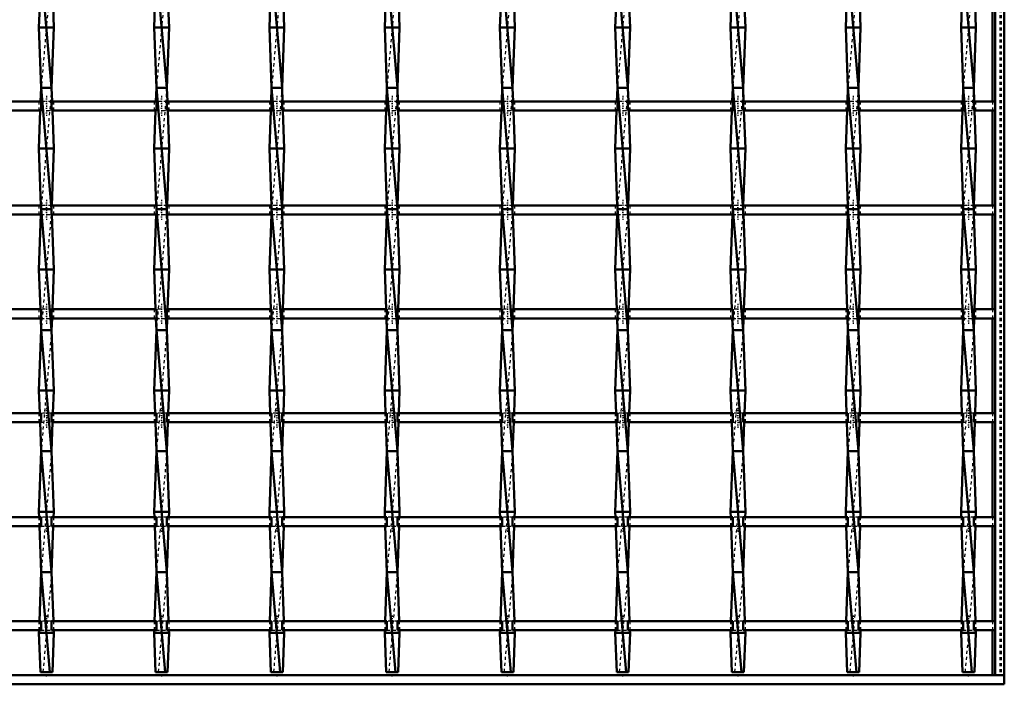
# Model space of a CAD drawing. Header units: millimetres. Extents: x -796 to 551, y -500 to 878.
# Tile 12 of 22: x 125 to 450, y -500 to -280. Entities that reach past the tile are written whole.
import ezdxf

# ---------------------------------------------------------------- set-up
doc = ezdxf.new("R2010")
doc.units = ezdxf.units.MM
doc.linetypes.add('Center', pattern=[1.5, 0.45, -0.5, 0.05, -0.5])
doc.linetypes.add('Dashed', pattern=[2, 1, -1])
for name, color, linetype, lineweight in [('2d ConnectionPoints', 7, 'Continuous', 50), ('AM_0', 7, 'Continuous', 50), ('AM_7', 7, 'Center', 25), ('AM_9', 6, 'Dashed', 25)]:
    doc.layers.add(name, color=color, linetype=linetype, lineweight=lineweight)

# ---------------------------------------------------------------- blocks, each defined once
blk = doc.blocks.new('1_cn579b1zmw9pm13fxxt2ynaab________0_in_LSSP3303438311900100035010_4')
at = {"layer": 'AM_0'}
for p, q in [((447, 497), (447, -497)), ((450, 497), (450, -497)), ((446.05, -276.14), (446.05, -307.47)), ((446.05, -310.47), (446.05, -341.8)), ((446.05, -344.8), (446.05, -376.13)), ((446.05, -379.13), (446.05, -410.46)), ((446.05, -413.46), (446.05, -444.79)), ((446.05, -447.79), (446.05, -479.12)), ((446.05, -482.12), (446.05, -497)), ((447, -497), (450, -497))]:
    blk.add_line(p, q, dxfattribs=at)
at = {"layer": 'AM_9'}
for p, q in [((448.55, 497), (448.55, -497)), ((448.99, 497), (448.99, -497)), ((446.05, -307.47), (446.05, -310.47)), ((446.05, -341.8), (446.05, -344.8)), ((446.05, -376.13), (446.05, -379.13)), ((446.05, -410.46), (446.05, -413.46)), ((446.05, -444.79), (446.05, -447.79)), ((446.05, -479.12), (446.05, -482.12))]:
    blk.add_line(p, q, dxfattribs=at)
blk = doc.blocks.new('2_nr14jfm1abd0j1ayyxpac81na________0_in_LSSP3303438311900100035010_4')
at = {"layer": 'AM_0'}
for p, q in [((450, -497), (-450, -497)), ((450, -497), (450, -500)), ((450, -500), (-450, -500))]:
    blk.add_line(p, q, dxfattribs=at)
blk = doc.blocks.new('18_eaaveijh3cszl2uj77q1b0rzg________0_in_LSSP3303438311900100035010_4')
at = {"layer": 'AM_0'}
for p, q in [((131.62, -263), (135.08, -303)), ((131.15, -276.14), (130.9, -283)), ((135.55, -276.14), (135.8, -283)), ((135.8, -283), (130.9, -283)), ((130.9, -283), (131.62, -303)), ((135.8, -283), (135.08, -303)), ((131.62, -303), (131.46, -307.47)), ((131.62, -303), (135.08, -343)), ((135.08, -303), (131.62, -303)), ((135.08, -303), (135.24, -307.47)), ((131.35, -310.47), (130.9, -323)), ((135.35, -310.47), (135.8, -323)), ((135.8, -323), (130.9, -323)), ((130.9, -323), (131.57, -341.8)), ((135.8, -323), (135.13, -341.8)), ((131.55, -344.8), (130.9, -363)), ((131.62, -343), (135.08, -383)), ((135.08, -343), (131.62, -343)), ((135.15, -344.8), (135.8, -363)), ((135.8, -363), (130.9, -363)), ((130.9, -363), (131.37, -376.13)), ((135.8, -363), (135.33, -376.13)), ((131.48, -379.13), (131.62, -383)), ((135.22, -379.13), (135.08, -383)), ((131.62, -383), (130.9, -403)), ((131.62, -383), (135.08, -423)), ((135.08, -383), (131.62, -383)), ((135.08, -383), (135.8, -403)), ((130.9, -403), (131.17, -410.46)), ((135.8, -403), (130.9, -403)), ((135.8, -403), (135.53, -410.46)), ((131.28, -413.46), (131.62, -423)), ((135.42, -413.46), (135.08, -423)), ((131.62, -423), (130.9, -443)), ((135.08, -423), (131.62, -423)), ((131.62, -423), (135.08, -463)), ((135.08, -423), (135.8, -443)), ((135.8, -443), (130.9, -443)), ((130.9, -443), (130.96, -444.79)), ((135.8, -443), (135.74, -444.79)), ((131.07, -447.79), (131.62, -463)), ((135.63, -447.79), (135.08, -463)), ((131.62, -463), (131.04, -479.12)), ((131.62, -463), (134.48, -496)), ((135.08, -463), (131.62, -463)), ((135.08, -463), (135.66, -479.12)), ((130.93, -482.12), (130.9, -483)), ((130.9, -483), (131.37, -496)), ((135.8, -483), (130.9, -483)), ((135.8, -483), (135.33, -496)), ((135.77, -482.12), (135.8, -483)), ((131.37, -496), (135.33, -496))]:
    blk.add_line(p, q, dxfattribs=at)
at = {"layer": 'AM_9'}
for p, q in [((135.08, -263), (131.62, -303)), ((135.08, -303), (131.62, -343)), ((131.46, -307.47), (131.35, -310.47)), ((135.24, -307.47), (135.35, -310.47)), ((131.62, -343), (131.55, -344.8)), ((131.57, -341.8), (131.62, -343)), ((135.08, -343), (131.62, -383)), ((135.13, -341.8), (135.08, -343)), ((135.08, -343), (135.15, -344.8)), ((131.37, -376.13), (131.48, -379.13)), ((135.33, -376.13), (135.22, -379.13)), ((135.08, -383), (131.62, -423)), ((131.17, -410.46), (131.28, -413.46)), ((135.53, -410.46), (135.42, -413.46)), ((135.08, -423), (131.62, -463)), ((130.96, -444.79), (131.07, -447.79)), ((135.74, -444.79), (135.63, -447.79)), ((135.08, -463), (132.22, -496)), ((131.04, -479.12), (130.93, -482.12)), ((135.66, -479.12), (135.77, -482.12))]:
    blk.add_line(p, q, dxfattribs=at)
blk = doc.blocks.new('19_iheobe1ahgo08elx391tnjhck________0_in_LSSP3303438311900100035010_4')
at = {"layer": 'AM_0'}
for p, q in [((169.72, -263), (173.18, -303)), ((169.25, -276.14), (169, -283)), ((173.65, -276.14), (173.9, -283)), ((173.9, -283), (169, -283)), ((169, -283), (169.72, -303)), ((173.9, -283), (173.18, -303)), ((169.72, -303), (169.56, -307.47)), ((173.18, -303), (169.72, -303)), ((169.72, -303), (173.18, -343)), ((173.18, -303), (173.34, -307.47)), ((169.45, -310.47), (169, -323)), ((173.45, -310.47), (173.9, -323)), ((173.9, -323), (169, -323)), ((169, -323), (169.67, -341.8)), ((173.9, -323), (173.23, -341.8)), ((169.65, -344.8), (169, -363)), ((169.72, -343), (173.18, -383)), ((173.18, -343), (169.72, -343)), ((173.25, -344.8), (173.9, -363)), ((173.9, -363), (169, -363)), ((169, -363), (169.47, -376.13)), ((173.9, -363), (173.43, -376.13)), ((169.58, -379.13), (169.72, -383)), ((173.32, -379.13), (173.18, -383)), ((169.72, -383), (169, -403)), ((169.72, -383), (173.18, -423)), ((173.18, -383), (169.72, -383)), ((173.18, -383), (173.9, -403)), ((173.9, -403), (169, -403)), ((169, -403), (169.27, -410.46)), ((173.9, -403), (173.63, -410.46)), ((169.38, -413.46), (169.72, -423)), ((173.52, -413.46), (173.18, -423)), ((169.72, -423), (169, -443)), ((173.18, -423), (169.72, -423)), ((169.72, -423), (173.18, -463)), ((173.18, -423), (173.9, -443)), ((173.9, -443), (169, -443)), ((169, -443), (169.06, -444.79)), ((173.9, -443), (173.84, -444.79)), ((169.17, -447.79), (169.72, -463)), ((173.73, -447.79), (173.18, -463)), ((169.72, -463), (169.14, -479.12)), ((169.72, -463), (172.58, -496)), ((173.18, -463), (169.72, -463)), ((173.18, -463), (173.76, -479.12)), ((169.03, -482.12), (169, -483)), ((173.9, -483), (169, -483)), ((169, -483), (169.47, -496)), ((173.9, -483), (173.43, -496)), ((173.87, -482.12), (173.9, -483)), ((169.47, -496), (173.43, -496))]:
    blk.add_line(p, q, dxfattribs=at)
at = {"layer": 'AM_9'}
for p, q in [((173.18, -263), (169.72, -303)), ((173.18, -303), (169.72, -343)), ((169.56, -307.47), (169.45, -310.47)), ((173.34, -307.47), (173.45, -310.47)), ((169.72, -343), (169.65, -344.8)), ((169.67, -341.8), (169.72, -343)), ((173.18, -343), (169.72, -383)), ((173.23, -341.8), (173.18, -343)), ((173.18, -343), (173.25, -344.8)), ((169.47, -376.13), (169.58, -379.13)), ((173.43, -376.13), (173.32, -379.13)), ((173.18, -383), (169.72, -423)), ((169.27, -410.46), (169.38, -413.46)), ((173.63, -410.46), (173.52, -413.46)), ((173.18, -423), (169.72, -463)), ((169.06, -444.79), (169.17, -447.79)), ((173.84, -444.79), (173.73, -447.79)), ((173.18, -463), (170.32, -496)), ((169.14, -479.12), (169.03, -482.12)), ((173.76, -479.12), (173.87, -482.12))]:
    blk.add_line(p, q, dxfattribs=at)
blk = doc.blocks.new('20_yjjuo8hbmiz97n2rx3wkn6gdl________0_in_LSSP3303438311900100035010_4')
at = {"layer": 'AM_0'}
for p, q in [((207.82, -263), (211.28, -303)), ((207.35, -276.14), (207.1, -283)), ((211.75, -276.14), (212, -283)), ((212, -283), (207.1, -283)), ((207.1, -283), (207.82, -303)), ((212, -283), (211.28, -303)), ((207.82, -303), (207.66, -307.47)), ((211.28, -303), (207.82, -303)), ((207.82, -303), (211.28, -343)), ((211.28, -303), (211.44, -307.47)), ((207.55, -310.47), (207.1, -323)), ((211.55, -310.47), (212, -323)), ((212, -323), (207.1, -323)), ((207.1, -323), (207.77, -341.8)), ((212, -323), (211.33, -341.8)), ((207.75, -344.8), (207.1, -363)), ((207.82, -343), (211.28, -383)), ((211.28, -343), (207.82, -343)), ((211.35, -344.8), (212, -363)), ((212, -363), (207.1, -363)), ((207.1, -363), (207.57, -376.13)), ((212, -363), (211.53, -376.13)), ((207.68, -379.13), (207.82, -383)), ((211.42, -379.13), (211.28, -383)), ((207.82, -383), (207.1, -403)), ((207.82, -383), (211.28, -423)), ((211.28, -383), (207.82, -383)), ((211.28, -383), (212, -403)), ((212, -403), (207.1, -403)), ((207.1, -403), (207.37, -410.46)), ((212, -403), (211.73, -410.46)), ((207.48, -413.46), (207.82, -423)), ((211.62, -413.46), (211.28, -423)), ((207.82, -423), (207.1, -443)), ((211.28, -423), (207.82, -423)), ((207.82, -423), (211.28, -463)), ((211.28, -423), (212, -443)), ((212, -443), (207.1, -443)), ((207.1, -443), (207.16, -444.79)), ((212, -443), (211.94, -444.79)), ((207.27, -447.79), (207.82, -463)), ((211.83, -447.79), (211.28, -463)), ((207.82, -463), (207.24, -479.12)), ((207.82, -463), (210.68, -496)), ((211.28, -463), (207.82, -463)), ((211.28, -463), (211.86, -479.12)), ((207.13, -482.12), (207.1, -483)), ((212, -483), (207.1, -483)), ((207.1, -483), (207.57, -496)), ((212, -483), (211.53, -496)), ((211.97, -482.12), (212, -483)), ((207.57, -496), (211.53, -496))]:
    blk.add_line(p, q, dxfattribs=at)
at = {"layer": 'AM_9'}
for p, q in [((211.28, -263), (207.82, -303)), ((211.28, -303), (207.82, -343)), ((207.66, -307.47), (207.55, -310.47)), ((211.44, -307.47), (211.55, -310.47)), ((207.82, -343), (207.75, -344.8)), ((207.77, -341.8), (207.82, -343)), ((211.28, -343), (207.82, -383)), ((211.33, -341.8), (211.28, -343)), ((211.28, -343), (211.35, -344.8)), ((207.57, -376.13), (207.68, -379.13)), ((211.53, -376.13), (211.42, -379.13)), ((211.28, -383), (207.82, -423)), ((207.37, -410.46), (207.48, -413.46)), ((211.73, -410.46), (211.62, -413.46)), ((211.28, -423), (207.82, -463)), ((207.16, -444.79), (207.27, -447.79)), ((211.94, -444.79), (211.83, -447.79)), ((211.28, -463), (208.42, -496)), ((207.24, -479.12), (207.13, -482.12)), ((211.86, -479.12), (211.97, -482.12))]:
    blk.add_line(p, q, dxfattribs=at)
blk = doc.blocks.new('21_2l3w9gfmsmw9l8b9sib6gnelb________0_in_LSSP3303438311900100035010_4')
at = {"layer": 'AM_0'}
for p, q in [((245.92, -263), (249.38, -303)), ((245.45, -276.14), (245.2, -283)), ((249.85, -276.14), (250.1, -283)), ((250.1, -283), (245.2, -283)), ((245.2, -283), (245.92, -303)), ((250.1, -283), (249.38, -303)), ((245.92, -303), (245.76, -307.47)), ((245.92, -303), (249.38, -343)), ((249.38, -303), (245.92, -303)), ((249.38, -303), (249.54, -307.47)), ((245.65, -310.47), (245.2, -323)), ((249.65, -310.47), (250.1, -323)), ((250.1, -323), (245.2, -323)), ((245.2, -323), (245.87, -341.8)), ((250.1, -323), (249.43, -341.8)), ((245.85, -344.8), (245.2, -363)), ((249.38, -343), (245.92, -343)), ((245.92, -343), (249.38, -383)), ((249.45, -344.8), (250.1, -363)), ((250.1, -363), (245.2, -363)), ((245.2, -363), (245.67, -376.13)), ((250.1, -363), (249.63, -376.13)), ((245.78, -379.13), (245.92, -383)), ((249.52, -379.13), (249.38, -383)), ((245.92, -383), (245.2, -403)), ((245.92, -383), (249.38, -423)), ((249.38, -383), (245.92, -383)), ((249.38, -383), (250.1, -403)), ((250.1, -403), (245.2, -403)), ((245.2, -403), (245.47, -410.46)), ((250.1, -403), (249.83, -410.46)), ((245.58, -413.46), (245.92, -423)), ((249.72, -413.46), (249.38, -423)), ((245.92, -423), (245.2, -443)), ((245.92, -423), (249.38, -463)), ((249.38, -423), (245.92, -423)), ((249.38, -423), (250.1, -443)), ((250.1, -443), (245.2, -443)), ((245.2, -443), (245.26, -444.79)), ((250.1, -443), (250.04, -444.79)), ((245.37, -447.79), (245.92, -463)), ((249.93, -447.79), (249.38, -463)), ((245.92, -463), (245.34, -479.12)), ((245.92, -463), (248.78, -496)), ((249.38, -463), (245.92, -463)), ((249.38, -463), (249.96, -479.12)), ((245.23, -482.12), (245.2, -483)), ((250.1, -483), (245.2, -483)), ((245.2, -483), (245.67, -496)), ((250.1, -483), (249.63, -496)), ((250.07, -482.12), (250.1, -483)), ((245.67, -496), (249.63, -496))]:
    blk.add_line(p, q, dxfattribs=at)
at = {"layer": 'AM_9'}
for p, q in [((249.38, -263), (245.92, -303)), ((249.38, -303), (245.92, -343)), ((245.76, -307.47), (245.65, -310.47)), ((249.54, -307.47), (249.65, -310.47)), ((245.92, -343), (245.85, -344.8)), ((245.87, -341.8), (245.92, -343)), ((249.38, -343), (245.92, -383)), ((249.43, -341.8), (249.38, -343)), ((249.38, -343), (249.45, -344.8)), ((245.67, -376.13), (245.78, -379.13)), ((249.63, -376.13), (249.52, -379.13)), ((249.38, -383), (245.92, -423)), ((245.47, -410.46), (245.58, -413.46)), ((249.83, -410.46), (249.72, -413.46)), ((249.38, -423), (245.92, -463)), ((245.26, -444.79), (245.37, -447.79)), ((250.04, -444.79), (249.93, -447.79)), ((249.38, -463), (246.52, -496)), ((245.34, -479.12), (245.23, -482.12)), ((249.96, -479.12), (250.07, -482.12))]:
    blk.add_line(p, q, dxfattribs=at)
blk = doc.blocks.new('22_2z91wxgj8nzk1vbejstp6zl1c________0_in_LSSP3303438311900100035010_4')
at = {"layer": 'AM_0'}
for p, q in [((284.02, -263), (287.48, -303)), ((283.55, -276.14), (283.3, -283)), ((287.95, -276.14), (288.2, -283)), ((288.2, -283), (283.3, -283)), ((283.3, -283), (284.02, -303)), ((288.2, -283), (287.48, -303)), ((284.02, -303), (283.86, -307.47)), ((284.02, -303), (287.48, -343)), ((287.48, -303), (284.02, -303)), ((287.48, -303), (287.64, -307.47)), ((283.75, -310.47), (283.3, -323)), ((287.75, -310.47), (288.2, -323)), ((288.2, -323), (283.3, -323)), ((283.3, -323), (283.97, -341.8)), ((288.2, -323), (287.53, -341.8)), ((283.95, -344.8), (283.3, -363)), ((284.02, -343), (287.48, -383)), ((287.48, -343), (284.02, -343)), ((287.55, -344.8), (288.2, -363)), ((283.3, -363), (283.77, -376.13)), ((288.2, -363), (283.3, -363)), ((288.2, -363), (287.73, -376.13)), ((283.88, -379.13), (284.02, -383)), ((287.62, -379.13), (287.48, -383)), ((284.02, -383), (283.3, -403)), ((284.02, -383), (287.48, -423)), ((287.48, -383), (284.02, -383)), ((287.48, -383), (288.2, -403)), ((288.2, -403), (283.3, -403)), ((283.3, -403), (283.57, -410.46)), ((288.2, -403), (287.93, -410.46)), ((283.68, -413.46), (284.02, -423)), ((287.82, -413.46), (287.48, -423)), ((284.02, -423), (283.3, -443)), ((287.48, -423), (284.02, -423)), ((284.02, -423), (287.48, -463)), ((287.48, -423), (288.2, -443)), ((283.3, -443), (283.36, -444.79)), ((288.2, -443), (283.3, -443)), ((288.2, -443), (288.14, -444.79)), ((283.47, -447.79), (284.02, -463)), ((288.03, -447.79), (287.48, -463)), ((284.02, -463), (283.44, -479.12)), ((284.02, -463), (286.88, -496)), ((287.48, -463), (284.02, -463)), ((287.48, -463), (288.06, -479.12)), ((283.33, -482.12), (283.3, -483)), ((283.3, -483), (283.77, -496)), ((288.2, -483), (283.3, -483)), ((288.2, -483), (287.73, -496)), ((288.17, -482.12), (288.2, -483)), ((283.77, -496), (287.73, -496))]:
    blk.add_line(p, q, dxfattribs=at)
at = {"layer": 'AM_9'}
for p, q in [((287.48, -263), (284.02, -303)), ((287.48, -303), (284.02, -343)), ((283.86, -307.47), (283.75, -310.47)), ((287.64, -307.47), (287.75, -310.47)), ((284.02, -343), (283.95, -344.8)), ((283.97, -341.8), (284.02, -343)), ((287.48, -343), (284.02, -383)), ((287.53, -341.8), (287.48, -343)), ((287.48, -343), (287.55, -344.8)), ((283.77, -376.13), (283.88, -379.13)), ((287.73, -376.13), (287.62, -379.13)), ((287.48, -383), (284.02, -423)), ((283.57, -410.46), (283.68, -413.46)), ((287.93, -410.46), (287.82, -413.46)), ((287.48, -423), (284.02, -463)), ((283.36, -444.79), (283.47, -447.79)), ((288.14, -444.79), (288.03, -447.79)), ((287.48, -463), (284.62, -496)), ((283.44, -479.12), (283.33, -482.12)), ((288.06, -479.12), (288.17, -482.12))]:
    blk.add_line(p, q, dxfattribs=at)
blk = doc.blocks.new('23_93ihthoiskmc749rxbq1c9dej________0_in_LSSP3303438311900100035010_4')
at = {"layer": 'AM_0'}
for p, q in [((322.12, -263), (325.58, -303)), ((321.65, -276.14), (321.4, -283)), ((326.05, -276.14), (326.3, -283)), ((326.3, -283), (321.4, -283)), ((321.4, -283), (322.12, -303)), ((326.3, -283), (325.58, -303)), ((322.12, -303), (321.96, -307.47)), ((325.58, -303), (322.12, -303)), ((322.12, -303), (325.58, -343)), ((325.58, -303), (325.74, -307.47)), ((321.85, -310.47), (321.4, -323)), ((325.85, -310.47), (326.3, -323)), ((326.3, -323), (321.4, -323)), ((321.4, -323), (322.07, -341.8)), ((326.3, -323), (325.63, -341.8)), ((322.05, -344.8), (321.4, -363)), ((322.12, -343), (325.58, -383)), ((325.58, -343), (322.12, -343)), ((325.65, -344.8), (326.3, -363)), ((326.3, -363), (321.4, -363)), ((321.4, -363), (321.87, -376.13)), ((326.3, -363), (325.83, -376.13)), ((321.98, -379.13), (322.12, -383)), ((325.72, -379.13), (325.58, -383)), ((322.12, -383), (321.4, -403)), ((322.12, -383), (325.58, -423)), ((325.58, -383), (322.12, -383)), ((325.58, -383), (326.3, -403)), ((321.4, -403), (321.67, -410.46)), ((326.3, -403), (321.4, -403)), ((326.3, -403), (326.03, -410.46)), ((321.78, -413.46), (322.12, -423)), ((325.92, -413.46), (325.58, -423)), ((322.12, -423), (321.4, -443)), ((325.58, -423), (322.12, -423)), ((322.12, -423), (325.58, -463)), ((325.58, -423), (326.3, -443)), ((326.3, -443), (321.4, -443)), ((321.4, -443), (321.46, -444.79)), ((326.3, -443), (326.24, -444.79)), ((321.57, -447.79), (322.12, -463)), ((326.13, -447.79), (325.58, -463)), ((322.12, -463), (321.54, -479.12)), ((322.12, -463), (324.98, -496)), ((325.58, -463), (322.12, -463)), ((325.58, -463), (326.16, -479.12)), ((321.43, -482.12), (321.4, -483)), ((326.3, -483), (321.4, -483)), ((321.4, -483), (321.87, -496)), ((326.3, -483), (325.83, -496)), ((326.27, -482.12), (326.3, -483)), ((321.87, -496), (325.83, -496))]:
    blk.add_line(p, q, dxfattribs=at)
at = {"layer": 'AM_9'}
for p, q in [((325.58, -263), (322.12, -303)), ((325.58, -303), (322.12, -343)), ((321.96, -307.47), (321.85, -310.47)), ((325.74, -307.47), (325.85, -310.47)), ((322.12, -343), (322.05, -344.8)), ((322.07, -341.8), (322.12, -343)), ((325.58, -343), (322.12, -383)), ((325.63, -341.8), (325.58, -343)), ((325.58, -343), (325.65, -344.8)), ((321.87, -376.13), (321.98, -379.13)), ((325.83, -376.13), (325.72, -379.13)), ((325.58, -383), (322.12, -423)), ((321.67, -410.46), (321.78, -413.46)), ((326.03, -410.46), (325.92, -413.46)), ((325.58, -423), (322.12, -463)), ((321.46, -444.79), (321.57, -447.79)), ((326.24, -444.79), (326.13, -447.79)), ((325.58, -463), (322.72, -496)), ((321.54, -479.12), (321.43, -482.12)), ((326.16, -479.12), (326.27, -482.12))]:
    blk.add_line(p, q, dxfattribs=at)
blk = doc.blocks.new('24_5u6syv2ypizch84lb0e1m3mua________0_in_LSSP3303438311900100035010_4')
at = {"layer": 'AM_0'}
for p, q in [((360.22, -263), (363.68, -303)), ((359.75, -276.14), (359.5, -283)), ((364.15, -276.14), (364.4, -283)), ((364.4, -283), (359.5, -283)), ((359.5, -283), (360.22, -303)), ((364.4, -283), (363.68, -303)), ((360.22, -303), (360.06, -307.47)), ((360.22, -303), (363.68, -343)), ((363.68, -303), (360.22, -303)), ((363.68, -303), (363.84, -307.47)), ((359.95, -310.47), (359.5, -323)), ((363.95, -310.47), (364.4, -323)), ((364.4, -323), (359.5, -323)), ((359.5, -323), (360.17, -341.8)), ((364.4, -323), (363.73, -341.8)), ((360.15, -344.8), (359.5, -363)), ((360.22, -343), (363.68, -383)), ((363.68, -343), (360.22, -343)), ((363.75, -344.8), (364.4, -363)), ((364.4, -363), (359.5, -363)), ((359.5, -363), (359.97, -376.13)), ((364.4, -363), (363.93, -376.13)), ((360.08, -379.13), (360.22, -383)), ((363.82, -379.13), (363.68, -383)), ((360.22, -383), (359.5, -403)), ((360.22, -383), (363.68, -423)), ((363.68, -383), (360.22, -383)), ((363.68, -383), (364.4, -403)), ((364.4, -403), (359.5, -403)), ((359.5, -403), (359.77, -410.46)), ((364.4, -403), (364.13, -410.46)), ((359.88, -413.46), (360.22, -423)), ((364.02, -413.46), (363.68, -423)), ((360.22, -423), (359.5, -443)), ((363.68, -423), (360.22, -423)), ((360.22, -423), (363.68, -463)), ((363.68, -423), (364.4, -443)), ((364.4, -443), (359.5, -443)), ((359.5, -443), (359.56, -444.79)), ((364.4, -443), (364.34, -444.79)), ((359.67, -447.79), (360.22, -463)), ((364.23, -447.79), (363.68, -463)), ((360.22, -463), (359.64, -479.12)), ((360.22, -463), (363.08, -496)), ((363.68, -463), (360.22, -463)), ((363.68, -463), (364.26, -479.12)), ((359.53, -482.12), (359.5, -483)), ((364.4, -483), (359.5, -483)), ((359.5, -483), (359.97, -496)), ((364.4, -483), (363.93, -496)), ((364.37, -482.12), (364.4, -483)), ((359.97, -496), (363.93, -496))]:
    blk.add_line(p, q, dxfattribs=at)
at = {"layer": 'AM_9'}
for p, q in [((363.68, -263), (360.22, -303)), ((363.68, -303), (360.22, -343)), ((360.06, -307.47), (359.95, -310.47)), ((363.84, -307.47), (363.95, -310.47)), ((360.22, -343), (360.15, -344.8)), ((360.17, -341.8), (360.22, -343)), ((363.68, -343), (360.22, -383)), ((363.73, -341.8), (363.68, -343)), ((363.68, -343), (363.75, -344.8)), ((359.97, -376.13), (360.08, -379.13)), ((363.93, -376.13), (363.82, -379.13)), ((363.68, -383), (360.22, -423)), ((359.77, -410.46), (359.88, -413.46)), ((364.13, -410.46), (364.02, -413.46)), ((363.68, -423), (360.22, -463)), ((359.56, -444.79), (359.67, -447.79)), ((364.34, -444.79), (364.23, -447.79)), ((363.68, -463), (360.82, -496)), ((359.64, -479.12), (359.53, -482.12)), ((364.26, -479.12), (364.37, -482.12))]:
    blk.add_line(p, q, dxfattribs=at)
blk = doc.blocks.new('25_t1ikpt99lr2asff1dffp32zho________0_in_LSSP3303438311900100035010_4')
at = {"layer": 'AM_0'}
for p, q in [((398.32, -263), (401.78, -303)), ((397.85, -276.14), (397.6, -283)), ((402.25, -276.14), (402.5, -283)), ((402.5, -283), (397.6, -283)), ((397.6, -283), (398.32, -303)), ((402.5, -283), (401.78, -303)), ((398.32, -303), (398.16, -307.47)), ((398.32, -303), (401.78, -343)), ((401.78, -303), (398.32, -303)), ((401.78, -303), (401.94, -307.47)), ((398.05, -310.47), (397.6, -323)), ((402.05, -310.47), (402.5, -323)), ((402.5, -323), (397.6, -323)), ((397.6, -323), (398.27, -341.8)), ((402.5, -323), (401.83, -341.8)), ((398.25, -344.8), (397.6, -363)), ((401.78, -343), (398.32, -343)), ((398.32, -343), (401.78, -383)), ((401.85, -344.8), (402.5, -363)), ((397.6, -363), (398.07, -376.13)), ((402.5, -363), (397.6, -363)), ((402.5, -363), (402.03, -376.13)), ((398.18, -379.13), (398.32, -383)), ((401.92, -379.13), (401.78, -383)), ((398.32, -383), (397.6, -403)), ((398.32, -383), (401.78, -423)), ((401.78, -383), (398.32, -383)), ((401.78, -383), (402.5, -403)), ((402.5, -403), (397.6, -403)), ((397.6, -403), (397.87, -410.46)), ((402.5, -403), (402.23, -410.46)), ((397.98, -413.46), (398.32, -423)), ((402.12, -413.46), (401.78, -423)), ((398.32, -423), (397.6, -443)), ((398.32, -423), (401.78, -463)), ((401.78, -423), (398.32, -423)), ((401.78, -423), (402.5, -443)), ((402.5, -443), (397.6, -443)), ((397.6, -443), (397.66, -444.79)), ((402.5, -443), (402.44, -444.79)), ((397.77, -447.79), (398.32, -463)), ((402.33, -447.79), (401.78, -463)), ((398.32, -463), (397.74, -479.12)), ((398.32, -463), (401.18, -496)), ((401.78, -463), (398.32, -463)), ((401.78, -463), (402.36, -479.12)), ((397.63, -482.12), (397.6, -483)), ((397.6, -483), (398.07, -496)), ((402.5, -483), (397.6, -483)), ((402.5, -483), (402.03, -496)), ((402.47, -482.12), (402.5, -483)), ((398.07, -496), (402.03, -496))]:
    blk.add_line(p, q, dxfattribs=at)
at = {"layer": 'AM_9'}
for p, q in [((401.78, -263), (398.32, -303)), ((401.78, -303), (398.32, -343)), ((398.16, -307.47), (398.05, -310.47)), ((401.94, -307.47), (402.05, -310.47)), ((398.32, -343), (398.25, -344.8)), ((398.27, -341.8), (398.32, -343)), ((401.78, -343), (398.32, -383)), ((401.83, -341.8), (401.78, -343)), ((401.78, -343), (401.85, -344.8)), ((398.07, -376.13), (398.18, -379.13)), ((402.03, -376.13), (401.92, -379.13)), ((401.78, -383), (398.32, -423)), ((397.87, -410.46), (397.98, -413.46)), ((402.23, -410.46), (402.12, -413.46)), ((401.78, -423), (398.32, -463)), ((397.66, -444.79), (397.77, -447.79)), ((402.44, -444.79), (402.33, -447.79)), ((401.78, -463), (398.92, -496)), ((397.74, -479.12), (397.63, -482.12)), ((402.36, -479.12), (402.47, -482.12))]:
    blk.add_line(p, q, dxfattribs=at)
blk = doc.blocks.new('26_u2ibom7g3ft9x5oj0r3rvfbar________0_in_LSSP3303438311900100035010_4')
at = {"layer": 'AM_0'}
for p, q in [((436.42, -263), (439.88, -303)), ((435.95, -276.14), (435.7, -283)), ((440.35, -276.14), (440.6, -283)), ((440.6, -283), (435.7, -283)), ((435.7, -283), (436.42, -303)), ((440.6, -283), (439.88, -303)), ((436.42, -303), (436.26, -307.47)), ((436.42, -303), (439.88, -343)), ((439.88, -303), (436.42, -303)), ((439.88, -303), (440.04, -307.47)), ((436.15, -310.47), (435.7, -323)), ((440.15, -310.47), (440.6, -323)), ((440.6, -323), (435.7, -323)), ((435.7, -323), (436.37, -341.8)), ((440.6, -323), (439.93, -341.8)), ((436.35, -344.8), (435.7, -363)), ((436.42, -343), (439.88, -383)), ((439.88, -343), (436.42, -343)), ((439.95, -344.8), (440.6, -363)), ((435.7, -363), (436.17, -376.13)), ((440.6, -363), (435.7, -363)), ((440.6, -363), (440.13, -376.13)), ((436.28, -379.13), (436.42, -383)), ((440.02, -379.13), (439.88, -383)), ((436.42, -383), (435.7, -403)), ((436.42, -383), (439.88, -423)), ((439.88, -383), (436.42, -383)), ((439.88, -383), (440.6, -403)), ((435.7, -403), (435.97, -410.46)), ((440.6, -403), (435.7, -403)), ((440.6, -403), (440.33, -410.46)), ((436.08, -413.46), (436.42, -423)), ((440.22, -413.46), (439.88, -423)), ((436.42, -423), (435.7, -443)), ((436.42, -423), (439.88, -463)), ((439.88, -423), (436.42, -423)), ((439.88, -423), (440.6, -443)), ((440.6, -443), (435.7, -443)), ((435.7, -443), (435.76, -444.79)), ((440.6, -443), (440.54, -444.79)), ((435.87, -447.79), (436.42, -463)), ((440.43, -447.79), (439.88, -463)), ((436.42, -463), (435.84, -479.12)), ((436.42, -463), (439.28, -496)), ((439.88, -463), (436.42, -463)), ((439.88, -463), (440.46, -479.12)), ((435.73, -482.12), (435.7, -483)), ((435.7, -483), (436.17, -496)), ((440.6, -483), (435.7, -483)), ((440.6, -483), (440.13, -496)), ((440.57, -482.12), (440.6, -483)), ((436.17, -496), (440.13, -496))]:
    blk.add_line(p, q, dxfattribs=at)
at = {"layer": 'AM_9'}
for p, q in [((439.88, -263), (436.42, -303)), ((439.88, -303), (436.42, -343)), ((436.26, -307.47), (436.15, -310.47)), ((440.04, -307.47), (440.15, -310.47)), ((436.42, -343), (436.35, -344.8)), ((436.37, -341.8), (436.42, -343)), ((439.88, -343), (436.42, -383)), ((439.93, -341.8), (439.88, -343)), ((439.88, -343), (439.95, -344.8)), ((436.17, -376.13), (436.28, -379.13)), ((440.13, -376.13), (440.02, -379.13)), ((439.88, -383), (436.42, -423)), ((435.97, -410.46), (436.08, -413.46)), ((440.33, -410.46), (440.22, -413.46)), ((439.88, -423), (436.42, -463)), ((435.76, -444.79), (435.87, -447.79)), ((440.54, -444.79), (440.43, -447.79)), ((439.88, -463), (437.02, -496)), ((435.84, -479.12), (435.73, -482.12)), ((440.46, -479.12), (440.57, -482.12))]:
    blk.add_line(p, q, dxfattribs=at)
blk = doc.blocks.new('28_n2lxm0cwz0prvg37ho6rdh8il________0_in_LSSP3303438311900100035010_4')
at = {"layer": 'AM_0'}
for p, q in [((131.62, -479.12), (96.98, -479.12)), ((131.62, -479.12), (131.62, -482.12)), ((169.72, -479.12), (135.08, -479.12)), ((135.08, -482.12), (135.08, -479.12)), ((169.72, -479.12), (169.72, -482.12)), ((207.82, -479.12), (173.18, -479.12)), ((173.18, -482.12), (173.18, -479.12)), ((207.82, -479.12), (207.82, -482.12)), ((211.28, -482.12), (211.28, -479.12)), ((245.92, -479.12), (211.28, -479.12)), ((245.92, -479.12), (245.92, -482.12)), ((249.38, -482.12), (249.38, -479.12)), ((284.02, -479.12), (249.38, -479.12)), ((284.02, -479.12), (284.02, -482.12)), ((287.48, -482.12), (287.48, -479.12)), ((322.12, -479.12), (287.48, -479.12)), ((322.12, -479.12), (322.12, -482.12)), ((325.58, -482.12), (325.58, -479.12)), ((360.22, -479.12), (325.58, -479.12)), ((360.22, -479.12), (360.22, -482.12)), ((363.68, -482.12), (363.68, -479.12)), ((398.32, -479.12), (363.68, -479.12)), ((398.32, -479.12), (398.32, -482.12)), ((436.42, -479.12), (401.78, -479.12)), ((401.78, -482.12), (401.78, -479.12)), ((436.42, -479.12), (436.42, -482.12)), ((439.88, -482.12), (439.88, -479.12)), ((447, -479.12), (439.88, -479.12)), ((447, -479.12), (447, -482.12)), ((131.62, -482.12), (96.98, -482.12)), ((169.72, -482.12), (135.08, -482.12)), ((207.82, -482.12), (173.18, -482.12)), ((245.92, -482.12), (211.28, -482.12)), ((284.02, -482.12), (249.38, -482.12)), ((322.12, -482.12), (287.48, -482.12)), ((360.22, -482.12), (325.58, -482.12)), ((398.32, -482.12), (363.68, -482.12)), ((436.42, -482.12), (401.78, -482.12)), ((447, -482.12), (439.88, -482.12))]:
    blk.add_line(p, q, dxfattribs=at)
at = {"layer": 'AM_7'}
for p, q in [((133.35, -477.32), (133.35, -483.92)), ((171.45, -477.32), (171.45, -483.92)), ((209.55, -477.32), (209.55, -483.92)), ((247.65, -477.32), (247.65, -483.92)), ((285.75, -477.32), (285.75, -483.92)), ((323.85, -477.32), (323.85, -483.92)), ((361.95, -477.32), (361.95, -483.92)), ((400.05, -477.32), (400.05, -483.92)), ((438.15, -477.32), (438.15, -483.92))]:
    blk.add_line(p, q, dxfattribs=at)
at = {"layer": 'AM_9'}
for p, q in [((130.9, -479.12), (130.9, -482.12)), ((135.08, -479.12), (131.62, -479.12)), ((135.8, -482.12), (135.8, -479.12)), ((169, -479.12), (169, -482.12)), ((173.18, -479.12), (169.72, -479.12)), ((173.9, -482.12), (173.9, -479.12)), ((207.1, -479.12), (207.1, -482.12)), ((211.28, -479.12), (207.82, -479.12)), ((212, -482.12), (212, -479.12)), ((245.2, -479.12), (245.2, -482.12)), ((249.38, -479.12), (245.92, -479.12)), ((250.1, -482.12), (250.1, -479.12)), ((283.3, -479.12), (283.3, -482.12)), ((287.48, -479.12), (284.02, -479.12)), ((288.2, -482.12), (288.2, -479.12)), ((321.4, -479.12), (321.4, -482.12)), ((325.58, -479.12), (322.12, -479.12)), ((326.3, -482.12), (326.3, -479.12)), ((359.5, -479.12), (359.5, -482.12)), ((363.68, -479.12), (360.22, -479.12)), ((364.4, -482.12), (364.4, -479.12)), ((397.6, -479.12), (397.6, -482.12)), ((401.78, -479.12), (398.32, -479.12)), ((402.5, -482.12), (402.5, -479.12)), ((435.7, -479.12), (435.7, -482.12)), ((439.88, -479.12), (436.42, -479.12)), ((440.6, -482.12), (440.6, -479.12)), ((131.62, -482.12), (135.08, -482.12)), ((169.72, -482.12), (173.18, -482.12)), ((207.82, -482.12), (211.28, -482.12)), ((245.92, -482.12), (249.38, -482.12)), ((284.02, -482.12), (287.48, -482.12)), ((322.12, -482.12), (325.58, -482.12)), ((360.22, -482.12), (363.68, -482.12)), ((398.32, -482.12), (401.78, -482.12)), ((436.42, -482.12), (439.88, -482.12))]:
    blk.add_line(p, q, dxfattribs=at)
blk = doc.blocks.new('29_nvtkwbqb5lpp8ixndr0z3n3qg________0_in_LSSP3303438311900100035010_4')
at = {"layer": 'AM_0'}
for p, q in [((131.62, -444.79), (96.98, -444.79)), ((131.62, -444.79), (131.62, -447.79)), ((169.72, -444.79), (135.08, -444.79)), ((135.08, -447.79), (135.08, -444.79)), ((169.72, -444.79), (169.72, -447.79)), ((207.82, -444.79), (173.18, -444.79)), ((173.18, -447.79), (173.18, -444.79)), ((207.82, -444.79), (207.82, -447.79)), ((211.28, -447.79), (211.28, -444.79)), ((245.92, -444.79), (211.28, -444.79)), ((245.92, -444.79), (245.92, -447.79)), ((249.38, -447.79), (249.38, -444.79)), ((284.02, -444.79), (249.38, -444.79)), ((284.02, -444.79), (284.02, -447.79)), ((287.48, -447.79), (287.48, -444.79)), ((322.12, -444.79), (287.48, -444.79)), ((322.12, -444.79), (322.12, -447.79)), ((325.58, -447.79), (325.58, -444.79)), ((360.22, -444.79), (325.58, -444.79)), ((360.22, -444.79), (360.22, -447.79)), ((363.68, -447.79), (363.68, -444.79)), ((398.32, -444.79), (363.68, -444.79)), ((398.32, -444.79), (398.32, -447.79)), ((436.42, -444.79), (401.78, -444.79)), ((401.78, -447.79), (401.78, -444.79)), ((436.42, -444.79), (436.42, -447.79)), ((439.88, -447.79), (439.88, -444.79)), ((447, -444.79), (439.88, -444.79)), ((447, -444.79), (447, -447.79)), ((131.62, -447.79), (96.98, -447.79)), ((169.72, -447.79), (135.08, -447.79)), ((207.82, -447.79), (173.18, -447.79)), ((245.92, -447.79), (211.28, -447.79)), ((284.02, -447.79), (249.38, -447.79)), ((322.12, -447.79), (287.48, -447.79)), ((360.22, -447.79), (325.58, -447.79)), ((398.32, -447.79), (363.68, -447.79)), ((436.42, -447.79), (401.78, -447.79)), ((447, -447.79), (439.88, -447.79))]:
    blk.add_line(p, q, dxfattribs=at)
at = {"layer": 'AM_7'}
for p, q in [((133.35, -442.99), (133.35, -449.59)), ((171.45, -442.99), (171.45, -449.59)), ((209.55, -442.99), (209.55, -449.59)), ((247.65, -442.99), (247.65, -449.59)), ((285.75, -442.99), (285.75, -449.59)), ((323.85, -442.99), (323.85, -449.59)), ((361.95, -442.99), (361.95, -449.59)), ((400.05, -442.99), (400.05, -449.59)), ((438.15, -442.99), (438.15, -449.59))]:
    blk.add_line(p, q, dxfattribs=at)
at = {"layer": 'AM_9'}
for p, q in [((130.9, -444.79), (130.9, -447.79)), ((135.08, -444.79), (131.62, -444.79)), ((135.8, -447.79), (135.8, -444.79)), ((169, -444.79), (169, -447.79)), ((173.18, -444.79), (169.72, -444.79)), ((173.9, -447.79), (173.9, -444.79)), ((207.1, -444.79), (207.1, -447.79)), ((211.28, -444.79), (207.82, -444.79)), ((212, -447.79), (212, -444.79)), ((245.2, -444.79), (245.2, -447.79)), ((249.38, -444.79), (245.92, -444.79)), ((250.1, -447.79), (250.1, -444.79)), ((283.3, -444.79), (283.3, -447.79)), ((287.48, -444.79), (284.02, -444.79)), ((288.2, -447.79), (288.2, -444.79)), ((321.4, -444.79), (321.4, -447.79)), ((325.58, -444.79), (322.12, -444.79)), ((326.3, -447.79), (326.3, -444.79)), ((359.5, -444.79), (359.5, -447.79)), ((363.68, -444.79), (360.22, -444.79)), ((364.4, -447.79), (364.4, -444.79)), ((397.6, -444.79), (397.6, -447.79)), ((401.78, -444.79), (398.32, -444.79)), ((402.5, -447.79), (402.5, -444.79)), ((435.7, -444.79), (435.7, -447.79)), ((439.88, -444.79), (436.42, -444.79)), ((440.6, -447.79), (440.6, -444.79)), ((131.62, -447.79), (135.08, -447.79)), ((169.72, -447.79), (173.18, -447.79)), ((207.82, -447.79), (211.28, -447.79)), ((245.92, -447.79), (249.38, -447.79)), ((284.02, -447.79), (287.48, -447.79)), ((322.12, -447.79), (325.58, -447.79)), ((360.22, -447.79), (363.68, -447.79)), ((398.32, -447.79), (401.78, -447.79)), ((436.42, -447.79), (439.88, -447.79))]:
    blk.add_line(p, q, dxfattribs=at)
blk = doc.blocks.new('30_jhmnxqui8zgdgeqcafi7enl5u________0_in_LSSP3303438311900100035010_4')
at = {"layer": 'AM_0'}
for p, q in [((131.62, -410.46), (96.98, -410.46)), ((131.62, -410.46), (131.62, -413.46)), ((169.72, -410.46), (135.08, -410.46)), ((135.08, -413.46), (135.08, -410.46)), ((169.72, -410.46), (169.72, -413.46)), ((207.82, -410.46), (173.18, -410.46)), ((173.18, -413.46), (173.18, -410.46)), ((207.82, -410.46), (207.82, -413.46)), ((211.28, -413.46), (211.28, -410.46)), ((245.92, -410.46), (211.28, -410.46)), ((245.92, -410.46), (245.92, -413.46)), ((249.38, -413.46), (249.38, -410.46)), ((284.02, -410.46), (249.38, -410.46)), ((284.02, -410.46), (284.02, -413.46)), ((287.48, -413.46), (287.48, -410.46)), ((322.12, -410.46), (287.48, -410.46)), ((322.12, -410.46), (322.12, -413.46)), ((325.58, -413.46), (325.58, -410.46)), ((360.22, -410.46), (325.58, -410.46)), ((360.22, -410.46), (360.22, -413.46)), ((363.68, -413.46), (363.68, -410.46)), ((398.32, -410.46), (363.68, -410.46)), ((398.32, -410.46), (398.32, -413.46)), ((436.42, -410.46), (401.78, -410.46)), ((401.78, -413.46), (401.78, -410.46)), ((436.42, -410.46), (436.42, -413.46)), ((439.88, -413.46), (439.88, -410.46)), ((447, -410.46), (439.88, -410.46)), ((447, -410.46), (447, -413.46)), ((131.62, -413.46), (96.98, -413.46)), ((169.72, -413.46), (135.08, -413.46)), ((207.82, -413.46), (173.18, -413.46)), ((245.92, -413.46), (211.28, -413.46)), ((284.02, -413.46), (249.38, -413.46)), ((322.12, -413.46), (287.48, -413.46)), ((360.22, -413.46), (325.58, -413.46)), ((398.32, -413.46), (363.68, -413.46)), ((436.42, -413.46), (401.78, -413.46)), ((447, -413.46), (439.88, -413.46))]:
    blk.add_line(p, q, dxfattribs=at)
at = {"layer": 'AM_7'}
for p, q in [((133.35, -408.66), (133.35, -415.26)), ((171.45, -408.66), (171.45, -415.26)), ((209.55, -408.66), (209.55, -415.26)), ((247.65, -408.66), (247.65, -415.26)), ((285.75, -408.66), (285.75, -415.26)), ((323.85, -408.66), (323.85, -415.26)), ((361.95, -408.66), (361.95, -415.26)), ((400.05, -408.66), (400.05, -415.26)), ((438.15, -408.66), (438.15, -415.26))]:
    blk.add_line(p, q, dxfattribs=at)
at = {"layer": 'AM_9'}
for p, q in [((130.9, -410.46), (130.9, -413.46)), ((135.08, -410.46), (131.62, -410.46)), ((135.8, -413.46), (135.8, -410.46)), ((169, -410.46), (169, -413.46)), ((173.18, -410.46), (169.72, -410.46)), ((173.9, -413.46), (173.9, -410.46)), ((207.1, -410.46), (207.1, -413.46)), ((211.28, -410.46), (207.82, -410.46)), ((212, -413.46), (212, -410.46)), ((245.2, -410.46), (245.2, -413.46)), ((249.38, -410.46), (245.92, -410.46)), ((250.1, -413.46), (250.1, -410.46)), ((283.3, -410.46), (283.3, -413.46)), ((287.48, -410.46), (284.02, -410.46)), ((288.2, -413.46), (288.2, -410.46)), ((321.4, -410.46), (321.4, -413.46)), ((325.58, -410.46), (322.12, -410.46)), ((326.3, -413.46), (326.3, -410.46)), ((359.5, -410.46), (359.5, -413.46)), ((363.68, -410.46), (360.22, -410.46)), ((364.4, -413.46), (364.4, -410.46)), ((397.6, -410.46), (397.6, -413.46)), ((401.78, -410.46), (398.32, -410.46)), ((402.5, -413.46), (402.5, -410.46)), ((435.7, -410.46), (435.7, -413.46)), ((439.88, -410.46), (436.42, -410.46)), ((440.6, -413.46), (440.6, -410.46)), ((131.62, -413.46), (135.08, -413.46)), ((169.72, -413.46), (173.18, -413.46)), ((207.82, -413.46), (211.28, -413.46)), ((245.92, -413.46), (249.38, -413.46)), ((284.02, -413.46), (287.48, -413.46)), ((322.12, -413.46), (325.58, -413.46)), ((360.22, -413.46), (363.68, -413.46)), ((398.32, -413.46), (401.78, -413.46)), ((436.42, -413.46), (439.88, -413.46))]:
    blk.add_line(p, q, dxfattribs=at)
blk = doc.blocks.new('31_7abrqymvy25qqf9ro258v4ksf________0_in_LSSP3303438311900100035010_4')
at = {"layer": 'AM_0'}
for p, q in [((131.62, -376.13), (96.98, -376.13)), ((131.62, -376.13), (131.62, -379.13)), ((169.72, -376.13), (135.08, -376.13)), ((135.08, -379.13), (135.08, -376.13)), ((169.72, -376.13), (169.72, -379.13)), ((207.82, -376.13), (173.18, -376.13)), ((173.18, -379.13), (173.18, -376.13)), ((207.82, -376.13), (207.82, -379.13)), ((211.28, -379.13), (211.28, -376.13)), ((245.92, -376.13), (211.28, -376.13)), ((245.92, -376.13), (245.92, -379.13)), ((249.38, -379.13), (249.38, -376.13)), ((284.02, -376.13), (249.38, -376.13)), ((284.02, -376.13), (284.02, -379.13)), ((287.48, -379.13), (287.48, -376.13)), ((322.12, -376.13), (287.48, -376.13)), ((322.12, -376.13), (322.12, -379.13)), ((325.58, -379.13), (325.58, -376.13)), ((360.22, -376.13), (325.58, -376.13)), ((360.22, -376.13), (360.22, -379.13)), ((363.68, -379.13), (363.68, -376.13)), ((398.32, -376.13), (363.68, -376.13)), ((398.32, -376.13), (398.32, -379.13)), ((436.42, -376.13), (401.78, -376.13)), ((401.78, -379.13), (401.78, -376.13)), ((436.42, -376.13), (436.42, -379.13)), ((439.88, -379.13), (439.88, -376.13)), ((447, -376.13), (439.88, -376.13)), ((447, -376.13), (447, -379.13)), ((131.62, -379.13), (96.98, -379.13)), ((169.72, -379.13), (135.08, -379.13)), ((207.82, -379.13), (173.18, -379.13)), ((245.92, -379.13), (211.28, -379.13)), ((284.02, -379.13), (249.38, -379.13)), ((322.12, -379.13), (287.48, -379.13)), ((360.22, -379.13), (325.58, -379.13)), ((398.32, -379.13), (363.68, -379.13)), ((436.42, -379.13), (401.78, -379.13)), ((447, -379.13), (439.88, -379.13))]:
    blk.add_line(p, q, dxfattribs=at)
at = {"layer": 'AM_7'}
for p, q in [((133.35, -374.33), (133.35, -380.93)), ((171.45, -374.33), (171.45, -380.93)), ((209.55, -374.33), (209.55, -380.93)), ((247.65, -374.33), (247.65, -380.93)), ((285.75, -374.33), (285.75, -380.93)), ((323.85, -374.33), (323.85, -380.93)), ((361.95, -374.33), (361.95, -380.93)), ((400.05, -374.33), (400.05, -380.93)), ((438.15, -374.33), (438.15, -380.93))]:
    blk.add_line(p, q, dxfattribs=at)
at = {"layer": 'AM_9'}
for p, q in [((130.9, -376.13), (130.9, -379.13)), ((135.08, -376.13), (131.62, -376.13)), ((135.8, -379.13), (135.8, -376.13)), ((169, -376.13), (169, -379.13)), ((173.18, -376.13), (169.72, -376.13)), ((173.9, -379.13), (173.9, -376.13)), ((207.1, -376.13), (207.1, -379.13)), ((211.28, -376.13), (207.82, -376.13)), ((212, -379.13), (212, -376.13)), ((245.2, -376.13), (245.2, -379.13)), ((249.38, -376.13), (245.92, -376.13)), ((250.1, -379.13), (250.1, -376.13)), ((283.3, -376.13), (283.3, -379.13)), ((287.48, -376.13), (284.02, -376.13)), ((288.2, -379.13), (288.2, -376.13)), ((321.4, -376.13), (321.4, -379.13)), ((325.58, -376.13), (322.12, -376.13)), ((326.3, -379.13), (326.3, -376.13)), ((359.5, -376.13), (359.5, -379.13)), ((363.68, -376.13), (360.22, -376.13)), ((364.4, -379.13), (364.4, -376.13)), ((397.6, -376.13), (397.6, -379.13)), ((401.78, -376.13), (398.32, -376.13)), ((402.5, -379.13), (402.5, -376.13)), ((435.7, -376.13), (435.7, -379.13)), ((439.88, -376.13), (436.42, -376.13)), ((440.6, -379.13), (440.6, -376.13)), ((131.62, -379.13), (135.08, -379.13)), ((169.72, -379.13), (173.18, -379.13)), ((207.82, -379.13), (211.28, -379.13)), ((245.92, -379.13), (249.38, -379.13)), ((284.02, -379.13), (287.48, -379.13)), ((322.12, -379.13), (325.58, -379.13)), ((360.22, -379.13), (363.68, -379.13)), ((398.32, -379.13), (401.78, -379.13)), ((436.42, -379.13), (439.88, -379.13))]:
    blk.add_line(p, q, dxfattribs=at)
blk = doc.blocks.new('32_kam8ug295paxkls11ndka7r0s________0_in_LSSP3303438311900100035010_4')
at = {"layer": 'AM_0'}
for p, q in [((131.62, -341.8), (96.98, -341.8)), ((131.62, -344.8), (96.98, -344.8)), ((131.62, -341.8), (131.62, -344.8)), ((169.72, -341.8), (135.08, -341.8)), ((135.08, -344.8), (135.08, -341.8)), ((169.72, -344.8), (135.08, -344.8)), ((169.72, -341.8), (169.72, -344.8)), ((207.82, -341.8), (173.18, -341.8)), ((173.18, -344.8), (173.18, -341.8)), ((207.82, -344.8), (173.18, -344.8)), ((207.82, -341.8), (207.82, -344.8)), ((211.28, -344.8), (211.28, -341.8)), ((245.92, -341.8), (211.28, -341.8)), ((245.92, -344.8), (211.28, -344.8)), ((245.92, -341.8), (245.92, -344.8)), ((249.38, -344.8), (249.38, -341.8)), ((284.02, -341.8), (249.38, -341.8)), ((284.02, -344.8), (249.38, -344.8)), ((284.02, -341.8), (284.02, -344.8)), ((287.48, -344.8), (287.48, -341.8)), ((322.12, -341.8), (287.48, -341.8)), ((322.12, -344.8), (287.48, -344.8)), ((322.12, -341.8), (322.12, -344.8)), ((325.58, -344.8), (325.58, -341.8)), ((360.22, -341.8), (325.58, -341.8)), ((360.22, -344.8), (325.58, -344.8)), ((360.22, -341.8), (360.22, -344.8)), ((363.68, -344.8), (363.68, -341.8)), ((398.32, -341.8), (363.68, -341.8)), ((398.32, -344.8), (363.68, -344.8)), ((398.32, -341.8), (398.32, -344.8)), ((436.42, -341.8), (401.78, -341.8)), ((401.78, -344.8), (401.78, -341.8)), ((436.42, -344.8), (401.78, -344.8)), ((436.42, -341.8), (436.42, -344.8)), ((439.88, -344.8), (439.88, -341.8)), ((447, -341.8), (439.88, -341.8)), ((447, -344.8), (439.88, -344.8)), ((447, -341.8), (447, -344.8))]:
    blk.add_line(p, q, dxfattribs=at)
at = {"layer": 'AM_7'}
for p, q in [((133.35, -340), (133.35, -346.6)), ((171.45, -340), (171.45, -346.6)), ((209.55, -340), (209.55, -346.6)), ((247.65, -340), (247.65, -346.6)), ((285.75, -340), (285.75, -346.6)), ((323.85, -340), (323.85, -346.6)), ((361.95, -340), (361.95, -346.6)), ((400.05, -340), (400.05, -346.6)), ((438.15, -340), (438.15, -346.6))]:
    blk.add_line(p, q, dxfattribs=at)
at = {"layer": 'AM_9'}
for p, q in [((130.9, -341.8), (130.9, -344.8)), ((135.08, -341.8), (131.62, -341.8)), ((131.62, -344.8), (135.08, -344.8)), ((135.8, -344.8), (135.8, -341.8)), ((169, -341.8), (169, -344.8)), ((173.18, -341.8), (169.72, -341.8)), ((169.72, -344.8), (173.18, -344.8)), ((173.9, -344.8), (173.9, -341.8)), ((207.1, -341.8), (207.1, -344.8)), ((211.28, -341.8), (207.82, -341.8)), ((207.82, -344.8), (211.28, -344.8)), ((212, -344.8), (212, -341.8)), ((245.2, -341.8), (245.2, -344.8)), ((249.38, -341.8), (245.92, -341.8)), ((245.92, -344.8), (249.38, -344.8)), ((250.1, -344.8), (250.1, -341.8)), ((283.3, -341.8), (283.3, -344.8)), ((287.48, -341.8), (284.02, -341.8)), ((284.02, -344.8), (287.48, -344.8)), ((288.2, -344.8), (288.2, -341.8)), ((321.4, -341.8), (321.4, -344.8)), ((325.58, -341.8), (322.12, -341.8)), ((322.12, -344.8), (325.58, -344.8)), ((326.3, -344.8), (326.3, -341.8)), ((359.5, -341.8), (359.5, -344.8)), ((363.68, -341.8), (360.22, -341.8)), ((360.22, -344.8), (363.68, -344.8)), ((364.4, -344.8), (364.4, -341.8)), ((397.6, -341.8), (397.6, -344.8)), ((401.78, -341.8), (398.32, -341.8)), ((398.32, -344.8), (401.78, -344.8)), ((402.5, -344.8), (402.5, -341.8)), ((435.7, -341.8), (435.7, -344.8)), ((439.88, -341.8), (436.42, -341.8)), ((436.42, -344.8), (439.88, -344.8)), ((440.6, -344.8), (440.6, -341.8))]:
    blk.add_line(p, q, dxfattribs=at)
blk = doc.blocks.new('33_ysmuyeuhvsuissa9kmpbfmwxd________0_in_LSSP3303438311900100035010_4')
at = {"layer": 'AM_0'}
for p, q in [((131.62, -307.47), (96.98, -307.47)), ((131.62, -307.47), (131.62, -310.47)), ((169.72, -307.47), (135.08, -307.47)), ((135.08, -310.47), (135.08, -307.47)), ((169.72, -307.47), (169.72, -310.47)), ((207.82, -307.47), (173.18, -307.47)), ((173.18, -310.47), (173.18, -307.47)), ((207.82, -307.47), (207.82, -310.47)), ((211.28, -310.47), (211.28, -307.47)), ((245.92, -307.47), (211.28, -307.47)), ((245.92, -307.47), (245.92, -310.47)), ((249.38, -310.47), (249.38, -307.47)), ((284.02, -307.47), (249.38, -307.47)), ((284.02, -307.47), (284.02, -310.47)), ((287.48, -310.47), (287.48, -307.47)), ((322.12, -307.47), (287.48, -307.47)), ((322.12, -307.47), (322.12, -310.47)), ((325.58, -310.47), (325.58, -307.47)), ((360.22, -307.47), (325.58, -307.47)), ((360.22, -307.47), (360.22, -310.47)), ((363.68, -310.47), (363.68, -307.47)), ((398.32, -307.47), (363.68, -307.47)), ((398.32, -307.47), (398.32, -310.47)), ((436.42, -307.47), (401.78, -307.47)), ((401.78, -310.47), (401.78, -307.47)), ((436.42, -307.47), (436.42, -310.47)), ((439.88, -310.47), (439.88, -307.47)), ((447, -307.47), (439.88, -307.47)), ((447, -307.47), (447, -310.47)), ((131.62, -310.47), (96.98, -310.47)), ((169.72, -310.47), (135.08, -310.47)), ((207.82, -310.47), (173.18, -310.47)), ((245.92, -310.47), (211.28, -310.47)), ((284.02, -310.47), (249.38, -310.47)), ((322.12, -310.47), (287.48, -310.47)), ((360.22, -310.47), (325.58, -310.47)), ((398.32, -310.47), (363.68, -310.47)), ((436.42, -310.47), (401.78, -310.47)), ((447, -310.47), (439.88, -310.47))]:
    blk.add_line(p, q, dxfattribs=at)
at = {"layer": 'AM_7'}
for p, q in [((133.35, -305.67), (133.35, -312.27)), ((171.45, -305.67), (171.45, -312.27)), ((209.55, -305.67), (209.55, -312.27)), ((247.65, -305.67), (247.65, -312.27)), ((285.75, -305.67), (285.75, -312.27)), ((323.85, -305.67), (323.85, -312.27)), ((361.95, -305.67), (361.95, -312.27)), ((400.05, -305.67), (400.05, -312.27)), ((438.15, -305.67), (438.15, -312.27))]:
    blk.add_line(p, q, dxfattribs=at)
at = {"layer": 'AM_9'}
for p, q in [((130.9, -307.47), (130.9, -310.47)), ((135.08, -307.47), (131.62, -307.47)), ((135.8, -310.47), (135.8, -307.47)), ((169, -307.47), (169, -310.47)), ((173.18, -307.47), (169.72, -307.47)), ((173.9, -310.47), (173.9, -307.47)), ((207.1, -307.47), (207.1, -310.47)), ((211.28, -307.47), (207.82, -307.47)), ((212, -310.47), (212, -307.47)), ((245.2, -307.47), (245.2, -310.47)), ((249.38, -307.47), (245.92, -307.47)), ((250.1, -310.47), (250.1, -307.47)), ((283.3, -307.47), (283.3, -310.47)), ((287.48, -307.47), (284.02, -307.47)), ((288.2, -310.47), (288.2, -307.47)), ((321.4, -307.47), (321.4, -310.47)), ((325.58, -307.47), (322.12, -307.47)), ((326.3, -310.47), (326.3, -307.47)), ((359.5, -307.47), (359.5, -310.47)), ((363.68, -307.47), (360.22, -307.47)), ((364.4, -310.47), (364.4, -307.47)), ((397.6, -307.47), (397.6, -310.47)), ((401.78, -307.47), (398.32, -307.47)), ((402.5, -310.47), (402.5, -307.47)), ((435.7, -307.47), (435.7, -310.47)), ((439.88, -307.47), (436.42, -307.47)), ((440.6, -310.47), (440.6, -307.47)), ((131.62, -310.47), (135.08, -310.47)), ((169.72, -310.47), (173.18, -310.47)), ((207.82, -310.47), (211.28, -310.47)), ((245.92, -310.47), (249.38, -310.47)), ((284.02, -310.47), (287.48, -310.47)), ((322.12, -310.47), (325.58, -310.47)), ((360.22, -310.47), (363.68, -310.47)), ((398.32, -310.47), (401.78, -310.47)), ((436.42, -310.47), (439.88, -310.47))]:
    blk.add_line(p, q, dxfattribs=at)

msp = doc.modelspace()

# ---------------------------------------------------------------- linework, layer by layer
at = {"layer": '2d ConnectionPoints'}
for p in [(133.35, -497), (171.45, -497), (209.55, -497), (247.65, -497), (285.75, -497), (323.85, -497), (361.95, -497), (400.05, -497), (438.15, -497)]:
    msp.add_point(p, dxfattribs=at)

# ---------------------------------------------------------------- block references
for name in ['18_eaaveijh3cszl2uj77q1b0rzg________0_in_LSSP3303438311900100035010_4', '19_iheobe1ahgo08elx391tnjhck________0_in_LSSP3303438311900100035010_4', '20_yjjuo8hbmiz97n2rx3wkn6gdl________0_in_LSSP3303438311900100035010_4', '21_2l3w9gfmsmw9l8b9sib6gnelb________0_in_LSSP3303438311900100035010_4', '22_2z91wxgj8nzk1vbejstp6zl1c________0_in_LSSP3303438311900100035010_4', '23_93ihthoiskmc749rxbq1c9dej________0_in_LSSP3303438311900100035010_4', '24_5u6syv2ypizch84lb0e1m3mua________0_in_LSSP3303438311900100035010_4', '25_t1ikpt99lr2asff1dffp32zho________0_in_LSSP3303438311900100035010_4', '26_u2ibom7g3ft9x5oj0r3rvfbar________0_in_LSSP3303438311900100035010_4', '1_cn579b1zmw9pm13fxxt2ynaab________0_in_LSSP3303438311900100035010_4', '33_ysmuyeuhvsuissa9kmpbfmwxd________0_in_LSSP3303438311900100035010_4', '32_kam8ug295paxkls11ndka7r0s________0_in_LSSP3303438311900100035010_4', '31_7abrqymvy25qqf9ro258v4ksf________0_in_LSSP3303438311900100035010_4', '30_jhmnxqui8zgdgeqcafi7enl5u________0_in_LSSP3303438311900100035010_4', '29_nvtkwbqb5lpp8ixndr0z3n3qg________0_in_LSSP3303438311900100035010_4', '28_n2lxm0cwz0prvg37ho6rdh8il________0_in_LSSP3303438311900100035010_4', '2_nr14jfm1abd0j1ayyxpac81na________0_in_LSSP3303438311900100035010_4']:
    msp.add_blockref(name, (0, 0))

doc.saveas('drawing.dxf')
